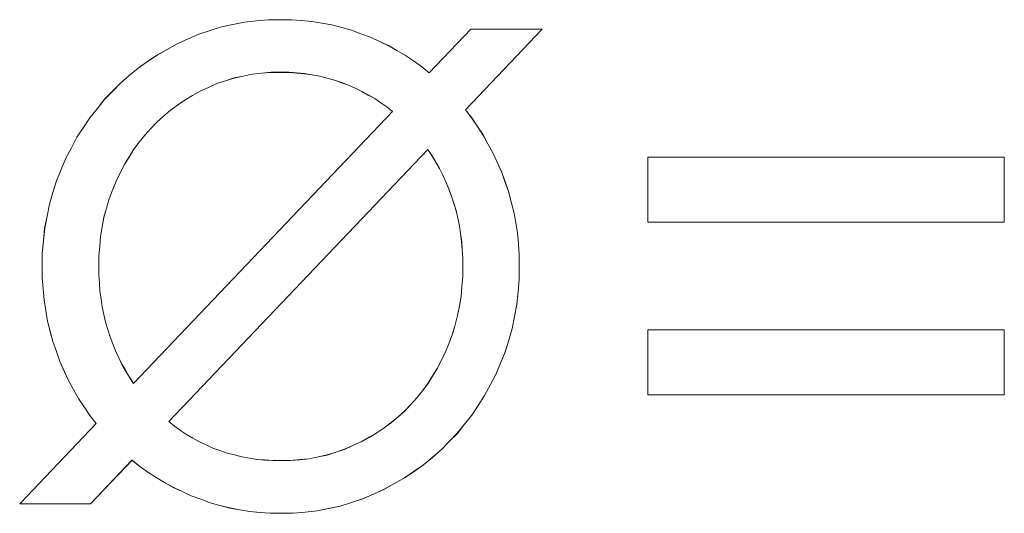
# Model space of a CAD drawing. Extents: x 229 to 926, y 37 to 878.
# Tile 135 of 194: x 343.9 to 348.24, y 834.75 to 836.92. Entities that reach past the tile are written whole.
import ezdxf

# ---------------------------------------------------------------- set-up
doc = ezdxf.new("R2010")
doc.units = 0
doc.layers.get('0').update_dxf_attribs({"lineweight": 13})
doc.layers.add('Beschriftung', color=7, linetype='Continuous', lineweight=25)
doc.layers.add('Beschriftung-A03ENJ5NI0', color=7, linetype='Continuous', lineweight=25)

# ---------------------------------------------------------------- blocks, each defined once
blk = doc.blocks.new('Referenz-A03ENJ5LI0', base_point=(255.7277, 65.704))
at = {"layer": 'Beschriftung', "color": 0, "lineweight": -2}
for p, q in [((344.8863, 836.9138), (344.939, 836.9192)), ((344.939, 836.9192), (344.9917, 836.9243)), ((344.9917, 836.9243), (345.0461, 836.9243)), ((345.0461, 836.9243), (345.0926, 836.9243)), ((345.0926, 836.9243), (345.1378, 836.9206)), ((345.1378, 836.9206), (345.1832, 836.9167)), ((345.1832, 836.9167), (345.2273, 836.9089)), ((344.6853, 836.8609), (344.7347, 836.8769)), ((344.7347, 836.8769), (344.7841, 836.8927)), ((344.7841, 836.8927), (344.8352, 836.9032)), ((344.8352, 836.9032), (344.8863, 836.9138)), ((345.2273, 836.9089), (345.2714, 836.9012)), ((345.2714, 836.9012), (345.3144, 836.8896)), ((345.3144, 836.8896), (345.3573, 836.878)), ((345.3573, 836.878), (345.399, 836.8626)), ((345.7005, 836.6908), (345.8831, 836.8825)), ((346.1987, 836.8825), (345.8599, 836.5268)), ((345.8831, 836.8825), (346.1987, 836.8825)), ((344.5897, 836.8187), (344.6375, 836.8398)), ((344.6375, 836.8398), (344.6853, 836.8609)), ((345.399, 836.8626), (345.4408, 836.847)), ((345.4408, 836.847), (345.4804, 836.8285)), ((345.4804, 836.8285), (345.5202, 836.8101)), ((344.5003, 836.7687), (344.545, 836.7936)), ((344.545, 836.7936), (344.5897, 836.8187)), ((345.5202, 836.8101), (345.5578, 836.7887)), ((345.5578, 836.7887), (345.5955, 836.7672)), ((344.4586, 836.7398), (344.5003, 836.7687)), ((345.5955, 836.7672), (345.6312, 836.7426)), ((345.6312, 836.7426), (345.6668, 836.7182)), ((344.3781, 836.6782), (344.4168, 836.7108)), ((344.4168, 836.7108), (344.4586, 836.7398)), ((345.6668, 836.7182), (345.7005, 836.6908)), ((344.3394, 836.6454), (344.3781, 836.6782)), ((344.802, 836.6552), (344.7638, 836.6428)), ((344.8402, 836.6676), (344.802, 836.6552)), ((344.88, 836.6759), (344.8402, 836.6676)), ((344.9199, 836.6842), (344.88, 836.6759)), ((344.9614, 836.6884), (344.9199, 836.6842)), ((345.003, 836.6925), (344.9614, 836.6884)), ((345.0461, 836.6925), (345.003, 836.6925)), ((345.0818, 836.6925), (345.0461, 836.6925)), ((345.1164, 836.6896), (345.0818, 836.6925)), ((345.1509, 836.6868), (345.1164, 836.6896)), ((345.1843, 836.6812), (345.1509, 836.6868)), ((345.2178, 836.6755), (345.1843, 836.6812)), ((345.25, 836.667), (345.2178, 836.6755)), ((345.2824, 836.6585), (345.25, 836.667)), ((345.3134, 836.6472), (345.2824, 836.6585)), ((344.3037, 836.6088), (344.3394, 836.6454)), ((344.7272, 836.6262), (344.6907, 836.6097)), ((344.7638, 836.6428), (344.7272, 836.6262)), ((345.3446, 836.6358), (345.3134, 836.6472)), ((345.3742, 836.6222), (345.3446, 836.6358)), ((345.4038, 836.6085), (345.3742, 836.6222)), ((344.236, 836.5323), (344.268, 836.5721)), ((344.268, 836.5721), (344.3037, 836.6088)), ((344.6224, 836.5705), (344.5906, 836.5478)), ((344.6566, 836.5901), (344.6224, 836.5705)), ((344.6907, 836.6097), (344.6566, 836.5901)), ((345.4318, 836.5926), (345.4038, 836.6085)), ((345.4599, 836.5767), (345.4318, 836.5926)), ((345.4863, 836.5586), (345.4599, 836.5767)), ((344.2041, 836.4925), (344.236, 836.5323)), ((344.5589, 836.525), (344.5294, 836.4994)), ((344.5906, 836.5478), (344.5589, 836.525)), ((345.5128, 836.5403), (345.4863, 836.5586)), ((345.5377, 836.5198), (345.5128, 836.5403)), ((345.8599, 836.5268), (345.8877, 836.4915)), ((344.1758, 836.4495), (344.2041, 836.4925)), ((344.3967, 835.3218), (345.5377, 836.5198)), ((344.5294, 836.4994), (344.5001, 836.4736)), ((345.8877, 836.4915), (345.9126, 836.4542)), ((344.1475, 836.4064), (344.1758, 836.4495)), ((344.4732, 836.4448), (344.4461, 836.416)), ((344.5001, 836.4736), (344.4732, 836.4448)), ((345.9126, 836.4542), (345.9373, 836.4168)), ((344.1231, 836.3601), (344.1475, 836.4064)), ((344.4461, 836.416), (344.4221, 836.3847)), ((345.9373, 836.4168), (345.9592, 836.3772)), ((344.0986, 836.3138), (344.1231, 836.3601)), ((344.3981, 836.3534), (344.377, 836.3195)), ((344.4221, 836.3847), (344.3981, 836.3534)), ((345.6937, 836.3524), (344.5528, 835.1544)), ((345.7125, 836.3254), (345.6937, 836.3524)), ((345.9592, 836.3772), (345.9809, 836.3378)), ((344.0778, 836.2644), (344.0986, 836.3138)), ((344.377, 836.3195), (344.3559, 836.2856)), ((345.729, 836.297), (345.7125, 836.3254)), ((345.9809, 836.3378), (345.9998, 836.2964)), ((346.6637, 836.0326), (346.6637, 836.3184)), ((346.6637, 836.3184), (348.2352, 836.3184)), ((348.2352, 836.3184), (348.2352, 836.0326)), ((344.057, 836.2149), (344.0778, 836.2644)), ((344.3559, 836.2856), (344.3378, 836.2492)), ((345.7454, 836.2687), (345.729, 836.297)), ((345.7598, 836.239), (345.7454, 836.2687)), ((345.9998, 836.2964), (346.0185, 836.2548)), ((344.3378, 836.2492), (344.3197, 836.2127)), ((345.7741, 836.2095), (345.7598, 836.239)), ((346.0185, 836.2548), (346.0343, 836.2111)), ((344.0415, 836.1635), (344.057, 836.2149)), ((344.3197, 836.2127), (344.3046, 836.1737)), ((345.7863, 836.1785), (345.7741, 836.2095)), ((345.7984, 836.1475), (345.7863, 836.1785)), ((346.0343, 836.2111), (346.05, 836.1676)), ((344.026, 836.1121), (344.0415, 836.1635)), ((344.2894, 836.1347), (344.278, 836.0942)), ((344.3046, 836.1737), (344.2894, 836.1347)), ((345.8084, 836.1153), (345.7984, 836.1475)), ((346.05, 836.1676), (346.0619, 836.1225)), ((344.0156, 836.0589), (344.026, 836.1121)), ((344.278, 836.0942), (344.2666, 836.0537)), ((345.8184, 836.083), (345.8084, 836.1153)), ((346.0619, 836.1225), (346.0738, 836.0773)), ((344.0051, 836.0056), (344.0156, 836.0589)), ((344.2666, 836.0537), (344.2591, 836.0117)), ((345.8258, 836.0495), (345.8184, 836.083)), ((345.8333, 836.0161), (345.8258, 836.0495)), ((346.0738, 836.0773), (346.0816, 836.0307)), ((344, 835.9503), (344.0051, 836.0056)), ((344.2591, 836.0117), (344.2515, 835.9698)), ((345.8383, 835.9814), (345.8333, 836.0161)), ((346.0816, 836.0307), (346.0894, 835.984)), ((348.2352, 836.0326), (346.6637, 836.0326)), ((344.2515, 835.9698), (344.2478, 835.9263)), ((345.8433, 835.9467), (345.8383, 835.9814)), ((346.0894, 835.984), (346.0935, 835.9359)), ((343.9948, 835.8952), (344, 835.9503)), ((344.2478, 835.9263), (344.2439, 835.8829)), ((345.8457, 835.911), (345.8433, 835.9467)), ((346.0935, 835.9359), (346.0974, 835.8877)), ((343.9948, 835.838), (343.9948, 835.8952)), ((344.2439, 835.8829), (344.2439, 835.838)), ((345.8482, 835.8751), (345.8457, 835.911)), ((345.8482, 835.838), (345.8482, 835.8751)), ((346.0974, 835.8877), (346.0974, 835.838)), ((343.9948, 835.7879), (343.9948, 835.838)), ((344.2439, 835.838), (344.2439, 835.8009)), ((345.8482, 835.7926), (345.8482, 835.838)), ((346.0974, 835.838), (346.0974, 835.7809)), ((343.9987, 835.7393), (343.9948, 835.7879)), ((344.2439, 835.8009), (344.2464, 835.765)), ((345.8445, 835.7489), (345.8482, 835.7926)), ((344.2464, 835.765), (344.2489, 835.7292)), ((345.8407, 835.7052), (345.8445, 835.7489)), ((346.0974, 835.7809), (346.0922, 835.7256)), ((344.0026, 835.6908), (343.9987, 835.7393)), ((344.2489, 835.7292), (344.2539, 835.6944)), ((345.8332, 835.663), (345.8407, 835.7052)), ((346.0922, 835.7256), (346.087, 835.6704)), ((344.0103, 835.6438), (344.0026, 835.6908)), ((344.2539, 835.6944), (344.2588, 835.6596)), ((344.2588, 835.6596), (344.2664, 835.6259)), ((345.8255, 835.6208), (345.8332, 835.663)), ((346.087, 835.6704), (346.0767, 835.617)), ((344.0181, 835.5968), (344.0103, 835.6438)), ((344.2664, 835.6259), (344.2738, 835.5924)), ((345.8141, 835.5802), (345.8255, 835.6208)), ((346.0767, 835.617), (346.0663, 835.5636)), ((344.0299, 835.5514), (344.0181, 835.5968)), ((344.2738, 835.5924), (344.2838, 835.5598)), ((345.8028, 835.5396), (345.8141, 835.5802)), ((344.0415, 835.5061), (344.0299, 835.5514)), ((344.2838, 835.5598), (344.2937, 835.5274)), ((344.2937, 835.5274), (344.3058, 835.4962)), ((345.7877, 835.5005), (345.8028, 835.5396)), ((346.0663, 835.5636), (346.0506, 835.512)), ((346.6637, 835.2722), (346.6637, 835.5581)), ((346.6637, 835.5581), (348.2352, 835.5581)), ((348.2352, 835.5581), (348.2352, 835.2722)), ((344.057, 835.4622), (344.0415, 835.5061)), ((344.3058, 835.4962), (344.3178, 835.4651)), ((345.7725, 835.4615), (345.7877, 835.5005)), ((346.0506, 835.512), (346.0351, 835.4605)), ((344.0727, 835.4184), (344.057, 835.4622)), ((344.3178, 835.4651), (344.3319, 835.4353)), ((345.7544, 835.4251), (345.7725, 835.4615)), ((346.0351, 835.4605), (346.0143, 835.4107)), ((344.0914, 835.3767), (344.0727, 835.4184)), ((344.3319, 835.4353), (344.346, 835.4056)), ((344.346, 835.4056), (344.3622, 835.3772)), ((345.7362, 835.3886), (345.7544, 835.4251)), ((346.0143, 835.4107), (345.9936, 835.3611)), ((344.1101, 835.335), (344.0914, 835.3767)), ((344.3622, 835.3772), (344.3785, 835.3488)), ((345.6941, 835.3208), (345.7152, 835.3547)), ((345.7152, 835.3547), (345.7362, 835.3886)), ((345.9936, 835.3611), (345.9691, 835.3147)), ((344.132, 835.2954), (344.1101, 835.335)), ((344.3785, 835.3488), (344.3967, 835.3218)), ((345.6701, 835.2895), (345.6941, 835.3208)), ((345.9691, 835.3147), (345.9446, 835.2682)), ((344.154, 835.2558), (344.132, 835.2954)), ((345.6461, 835.2581), (345.6701, 835.2895)), ((345.9446, 835.2682), (345.9163, 835.225)), ((348.2352, 835.2722), (346.6637, 835.2722)), ((344.179, 835.2185), (344.154, 835.2558)), ((345.5921, 835.2006), (345.6191, 835.2294)), ((345.6191, 835.2294), (345.6461, 835.2581)), ((345.9163, 835.225), (345.8881, 835.1818)), ((344.2041, 835.181), (344.179, 835.2185)), ((344.2323, 835.1457), (344.2041, 835.181)), ((345.5627, 835.175), (345.5921, 835.2006)), ((345.8881, 835.1818), (345.8562, 835.142)), ((343.8951, 834.7917), (344.2323, 835.1457)), ((344.5528, 835.1544), (344.5778, 835.1334)), ((345.5014, 835.1265), (345.5332, 835.1492)), ((345.5332, 835.1492), (345.5627, 835.175)), ((345.8562, 835.142), (345.8242, 835.1021)), ((344.5778, 835.1334), (344.6043, 835.115)), ((344.6043, 835.115), (344.6308, 835.0965)), ((344.6308, 835.0965), (344.6589, 835.0805)), ((345.4352, 835.0843), (345.4695, 835.1038)), ((345.4695, 835.1038), (345.5014, 835.1265)), ((345.8242, 835.1021), (345.7885, 835.0655)), ((344.6589, 835.0805), (344.687, 835.0645)), ((344.687, 835.0645), (344.7168, 835.0509)), ((344.7168, 835.0509), (344.7465, 835.0373)), ((345.3274, 835.0315), (345.3642, 835.048)), ((345.3642, 835.048), (345.4008, 835.0646)), ((345.4008, 835.0646), (345.4352, 835.0843)), ((345.7885, 835.0655), (345.7528, 835.0288)), ((344.7465, 835.0373), (344.7779, 835.0263)), ((344.7779, 835.0263), (344.8092, 835.0152)), ((344.8092, 835.0152), (344.8416, 835.0068)), ((344.8416, 835.0068), (344.8741, 834.9984)), ((345.2111, 834.9984), (345.2509, 835.0066)), ((345.2509, 835.0066), (345.2891, 835.0191)), ((345.2891, 835.0191), (345.3274, 835.0315)), ((345.7528, 835.0288), (345.714, 834.9961)), ((344.3901, 834.9835), (344.2074, 834.7917)), ((344.4242, 834.956), (344.3901, 834.9835)), ((344.8741, 834.9984), (344.9077, 834.9928)), ((344.9077, 834.9928), (344.9411, 834.9873)), ((344.9411, 834.9873), (344.9758, 834.9845)), ((344.9758, 834.9845), (345.0104, 834.9818)), ((345.0104, 834.9818), (345.0461, 834.9818)), ((345.0461, 834.9818), (345.0888, 834.9818)), ((345.0888, 834.9818), (345.1301, 834.9859)), ((345.1301, 834.9859), (345.1713, 834.99)), ((345.1713, 834.99), (345.2111, 834.9984)), ((345.6753, 834.9633), (345.6336, 834.9345)), ((345.714, 834.9961), (345.6753, 834.9633)), ((344.4601, 834.9315), (344.4242, 834.956)), ((344.4961, 834.9071), (344.4601, 834.9315)), ((345.6336, 834.9345), (345.5919, 834.9056)), ((344.5339, 834.8856), (344.4961, 834.9071)), ((344.5719, 834.8642), (344.5339, 834.8856)), ((345.5471, 834.8806), (345.5024, 834.8556)), ((345.5919, 834.9056), (345.5471, 834.8806)), ((344.6116, 834.8457), (344.5719, 834.8642)), ((344.6514, 834.8272), (344.6116, 834.8457)), ((345.4547, 834.8344), (345.4069, 834.8133)), ((345.5024, 834.8556), (345.4547, 834.8344)), ((344.2074, 834.7917), (343.8951, 834.7917)), ((344.6931, 834.8117), (344.6514, 834.8272)), ((344.7349, 834.7963), (344.6931, 834.8117)), ((344.7778, 834.7846), (344.7349, 834.7963)), ((345.3575, 834.7974), (345.3081, 834.7816)), ((345.4069, 834.8133), (345.3575, 834.7974)), ((344.8207, 834.773), (344.7778, 834.7846)), ((344.8648, 834.7653), (344.8207, 834.773)), ((344.909, 834.7576), (344.8648, 834.7653)), ((344.9543, 834.7537), (344.909, 834.7576)), ((344.9996, 834.7498), (344.9543, 834.7537)), ((345.0461, 834.7498), (344.9996, 834.7498)), ((345.1005, 834.7498), (345.0461, 834.7498)), ((345.1532, 834.7552), (345.1005, 834.7498)), ((345.2059, 834.7604), (345.1532, 834.7552)), ((345.257, 834.771), (345.2059, 834.7604)), ((345.3081, 834.7816), (345.257, 834.771))]:
    blk.add_line(p, q, dxfattribs=at)
blk = doc.blocks.new('Referenz-A03ENJ62I0', base_point=(255.7277, 65.7055))
at = {"layer": 'Beschriftung-A03ENJ5NI0', "color": 0, "lineweight": -2}
for p, q in [((344.8863, 836.9135), (344.9391, 836.9189)), ((344.9391, 836.9189), (344.9917, 836.9241)), ((344.9917, 836.9241), (345.0462, 836.9241)), ((345.0462, 836.9241), (345.0926, 836.9241)), ((345.0926, 836.9241), (345.1379, 836.9203)), ((345.1379, 836.9203), (345.1833, 836.9164)), ((345.1833, 836.9164), (345.2274, 836.9087)), ((344.6854, 836.8607), (344.7348, 836.8766)), ((344.7348, 836.8766), (344.7842, 836.8924)), ((344.7842, 836.8924), (344.8353, 836.903)), ((344.8353, 836.903), (344.8863, 836.9135)), ((345.2274, 836.9087), (345.2715, 836.901)), ((345.2715, 836.901), (345.3144, 836.8893)), ((345.3144, 836.8893), (345.3573, 836.8778)), ((345.3573, 836.8778), (345.3991, 836.8623)), ((345.7005, 836.6905), (345.8832, 836.8823)), ((346.1988, 836.8823), (345.86, 836.5266)), ((345.8832, 836.8823), (346.1988, 836.8823)), ((344.5898, 836.8184), (344.6376, 836.8396)), ((344.6376, 836.8396), (344.6854, 836.8607)), ((345.3991, 836.8623), (345.4408, 836.8468)), ((345.4408, 836.8468), (345.4805, 836.8283)), ((345.4805, 836.8283), (345.5202, 836.8098)), ((344.5004, 836.7685), (344.5451, 836.7934)), ((344.5451, 836.7934), (344.5898, 836.8184)), ((345.5202, 836.8098), (345.5579, 836.7884)), ((345.5579, 836.7884), (345.5956, 836.7669)), ((344.4587, 836.7396), (344.5004, 836.7685)), ((345.5956, 836.7669), (345.6313, 836.7424)), ((345.6313, 836.7424), (345.6669, 836.718)), ((344.3782, 836.6779), (344.4169, 836.7106)), ((344.4169, 836.7106), (344.4587, 836.7396)), ((345.6669, 836.718), (345.7005, 836.6905)), ((344.3395, 836.6452), (344.3782, 836.6779)), ((344.802, 836.655), (344.7638, 836.6426)), ((344.8403, 836.6673), (344.802, 836.655)), ((344.8801, 836.6757), (344.8403, 836.6673)), ((344.92, 836.684), (344.8801, 836.6757)), ((344.9615, 836.6881), (344.92, 836.684)), ((345.003, 836.6922), (344.9615, 836.6881)), ((345.0462, 836.6922), (345.003, 836.6922)), ((345.0819, 836.6922), (345.0462, 836.6922)), ((345.1164, 836.6894), (345.0819, 836.6922)), ((345.151, 836.6865), (345.1164, 836.6894)), ((345.1844, 836.6809), (345.151, 836.6865)), ((345.2179, 836.6753), (345.1844, 836.6809)), ((345.2501, 836.6667), (345.2179, 836.6753)), ((345.2825, 836.6582), (345.2501, 836.6667)), ((345.3135, 836.6469), (345.2825, 836.6582)), ((344.3038, 836.6085), (344.3395, 836.6452)), ((344.7273, 836.6259), (344.6908, 836.6095)), ((344.7638, 836.6426), (344.7273, 836.6259)), ((345.3447, 836.6356), (345.3135, 836.6469)), ((345.3743, 836.622), (345.3447, 836.6356)), ((345.4039, 836.6083), (345.3743, 836.622)), ((344.2361, 836.5321), (344.2681, 836.5719)), ((344.2681, 836.5719), (344.3038, 836.6085)), ((344.6225, 836.5702), (344.5907, 836.5475)), ((344.6567, 836.5898), (344.6225, 836.5702)), ((344.6908, 836.6095), (344.6567, 836.5898)), ((345.4319, 836.5924), (345.4039, 836.6083)), ((345.4599, 836.5765), (345.4319, 836.5924)), ((345.4864, 836.5583), (345.4599, 836.5765)), ((344.2042, 836.4922), (344.2361, 836.5321)), ((344.5589, 836.5248), (344.5295, 836.4991)), ((344.5907, 836.5475), (344.5589, 836.5248)), ((345.5129, 836.5401), (345.4864, 836.5583)), ((345.5378, 836.5196), (345.5129, 836.5401)), ((345.86, 836.5266), (345.8877, 836.4912)), ((344.1759, 836.4492), (344.2042, 836.4922)), ((344.3968, 835.3216), (345.5378, 836.5196)), ((344.5295, 836.4991), (344.5002, 836.4734)), ((345.8877, 836.4912), (345.9126, 836.4539)), ((344.1476, 836.4062), (344.1759, 836.4492)), ((344.4733, 836.4446), (344.4462, 836.4158)), ((344.5002, 836.4734), (344.4733, 836.4446)), ((345.9126, 836.4539), (345.9374, 836.4165)), ((344.1232, 836.3599), (344.1476, 836.4062)), ((344.4462, 836.4158), (344.4222, 836.3845)), ((345.9374, 836.4165), (345.9593, 836.377)), ((344.0987, 836.3136), (344.1232, 836.3599)), ((344.3982, 836.3532), (344.3771, 836.3193)), ((344.4222, 836.3845), (344.3982, 836.3532)), ((345.6938, 836.3521), (344.5529, 835.1541)), ((345.7126, 836.3252), (345.6938, 836.3521)), ((345.9593, 836.377), (345.981, 836.3376)), ((344.0779, 836.2641), (344.0987, 836.3136)), ((344.3771, 836.3193), (344.356, 836.2854)), ((345.7291, 836.2968), (345.7126, 836.3252)), ((345.981, 836.3376), (345.9999, 836.2961)), ((346.6637, 836.0323), (346.6637, 836.3181)), ((346.6637, 836.3181), (348.2353, 836.3181)), ((348.2353, 836.3181), (348.2353, 836.0323)), ((344.0571, 836.2146), (344.0779, 836.2641)), ((344.356, 836.2854), (344.3379, 836.2489)), ((345.7455, 836.2685), (345.7291, 836.2968)), ((345.7599, 836.2388), (345.7455, 836.2685)), ((345.9999, 836.2961), (346.0186, 836.2545)), ((344.3379, 836.2489), (344.3198, 836.2124)), ((345.7742, 836.2093), (345.7599, 836.2388)), ((346.0186, 836.2545), (346.0344, 836.2109)), ((344.0416, 836.1632), (344.0571, 836.2146)), ((344.3198, 836.2124), (344.3047, 836.1734)), ((345.7864, 836.1782), (345.7742, 836.2093)), ((345.7985, 836.1473), (345.7864, 836.1782)), ((346.0344, 836.2109), (346.0501, 836.1673)), ((344.026, 836.1119), (344.0416, 836.1632)), ((344.2895, 836.1344), (344.2781, 836.094)), ((344.3047, 836.1734), (344.2895, 836.1344)), ((345.8085, 836.115), (345.7985, 836.1473)), ((346.0501, 836.1673), (346.062, 836.1222)), ((344.0157, 836.0586), (344.026, 836.1119)), ((344.2781, 836.094), (344.2667, 836.0534)), ((345.8185, 836.0827), (345.8085, 836.115)), ((346.062, 836.1222), (346.0738, 836.0771)), ((344.0052, 836.0053), (344.0157, 836.0586)), ((344.2667, 836.0534), (344.2592, 836.0115)), ((345.8259, 836.0493), (345.8185, 836.0827)), ((345.8334, 836.0159), (345.8259, 836.0493)), ((346.0738, 836.0771), (346.0817, 836.0304)), ((344.0001, 835.95), (344.0052, 836.0053)), ((344.2592, 836.0115), (344.2516, 835.9695)), ((345.8384, 835.9812), (345.8334, 836.0159)), ((346.0817, 836.0304), (346.0895, 835.9838)), ((348.2353, 836.0323), (346.6637, 836.0323)), ((344.2516, 835.9695), (344.2479, 835.9261)), ((345.8434, 835.9465), (345.8384, 835.9812)), ((346.0895, 835.9838), (346.0935, 835.9357)), ((343.9949, 835.8949), (344.0001, 835.95)), ((344.2479, 835.9261), (344.244, 835.8827)), ((345.8458, 835.9107), (345.8434, 835.9465)), ((346.0935, 835.9357), (346.0975, 835.8874)), ((343.9949, 835.8378), (343.9949, 835.8949)), ((344.244, 835.8827), (344.244, 835.8378)), ((345.8483, 835.8748), (345.8458, 835.9107)), ((345.8483, 835.8378), (345.8483, 835.8748)), ((346.0975, 835.8874), (346.0975, 835.8378)), ((343.9949, 835.7876), (343.9949, 835.8378)), ((344.244, 835.8378), (344.244, 835.8007)), ((345.8483, 835.7924), (345.8483, 835.8378)), ((346.0975, 835.8378), (346.0975, 835.7807)), ((343.9988, 835.739), (343.9949, 835.7876)), ((344.244, 835.8007), (344.2465, 835.7648)), ((345.8446, 835.7486), (345.8483, 835.7924)), ((344.2465, 835.7648), (344.2489, 835.7289)), ((345.8407, 835.7049), (345.8446, 835.7486)), ((346.0975, 835.7807), (346.0923, 835.7254)), ((344.0027, 835.6905), (343.9988, 835.739)), ((344.2489, 835.7289), (344.254, 835.6941)), ((345.8332, 835.6627), (345.8407, 835.7049)), ((346.0923, 835.7254), (346.0871, 835.6701)), ((344.0104, 835.6436), (344.0027, 835.6905)), ((344.254, 835.6941), (344.2589, 835.6594)), ((344.2589, 835.6594), (344.2665, 835.6257)), ((345.8256, 835.6206), (345.8332, 835.6627)), ((346.0871, 835.6701), (346.0768, 835.6167)), ((344.0182, 835.5966), (344.0104, 835.6436)), ((344.2665, 835.6257), (344.2739, 835.5921)), ((345.8142, 835.58), (345.8256, 835.6206)), ((346.0768, 835.6167), (346.0664, 835.5633)), ((344.03, 835.5512), (344.0182, 835.5966)), ((344.2739, 835.5921), (344.2839, 835.5596)), ((345.8028, 835.5394), (345.8142, 835.58)), ((344.0416, 835.5058), (344.03, 835.5512)), ((344.2839, 835.5596), (344.2938, 835.5271)), ((344.2938, 835.5271), (344.3059, 835.496)), ((345.7878, 835.5003), (345.8028, 835.5394)), ((346.0664, 835.5633), (346.0507, 835.5117)), ((346.6637, 835.272), (346.6637, 835.5578)), ((346.6637, 835.5578), (348.2353, 835.5578)), ((348.2353, 835.5578), (348.2353, 835.272)), ((344.0571, 835.4619), (344.0416, 835.5058)), ((344.3059, 835.496), (344.3179, 835.4649)), ((345.7726, 835.4613), (345.7878, 835.5003)), ((346.0507, 835.5117), (346.0352, 835.4602)), ((344.0727, 835.4181), (344.0571, 835.4619)), ((344.3179, 835.4649), (344.332, 835.4351)), ((345.7544, 835.4249), (345.7726, 835.4613)), ((346.0352, 835.4602), (346.0144, 835.4105)), ((344.0915, 835.3765), (344.0727, 835.4181)), ((344.332, 835.4351), (344.3461, 835.4054)), ((344.3461, 835.4054), (344.3623, 835.377)), ((345.7363, 835.3884), (345.7544, 835.4249)), ((346.0144, 835.4105), (345.9937, 835.3609)), ((344.1102, 835.3347), (344.0915, 835.3765)), ((344.3623, 835.377), (344.3786, 835.3486)), ((345.6942, 835.3206), (345.7153, 835.3545)), ((345.7153, 835.3545), (345.7363, 835.3884)), ((345.9937, 835.3609), (345.9692, 835.3144)), ((344.1321, 835.2952), (344.1102, 835.3347)), ((344.3786, 835.3486), (344.3968, 835.3216)), ((345.6702, 835.2893), (345.6942, 835.3206)), ((345.9692, 835.3144), (345.9447, 835.268)), ((344.154, 835.2556), (344.1321, 835.2952)), ((345.6462, 835.2579), (345.6702, 835.2893)), ((345.9447, 835.268), (345.9164, 835.2248)), ((348.2353, 835.272), (346.6637, 835.272)), ((344.1791, 835.2182), (344.154, 835.2556)), ((345.5921, 835.2003), (345.6192, 835.2292)), ((345.6192, 835.2292), (345.6462, 835.2579)), ((345.9164, 835.2248), (345.8882, 835.1816)), ((344.2042, 835.1808), (344.1791, 835.2182)), ((344.2323, 835.1455), (344.2042, 835.1808)), ((345.5628, 835.1747), (345.5921, 835.2003)), ((345.8882, 835.1816), (345.8562, 835.1418)), ((343.8952, 834.7914), (344.2323, 835.1455)), ((344.5529, 835.1541), (344.5779, 835.1332)), ((345.5015, 835.1263), (345.5333, 835.149)), ((345.5333, 835.149), (345.5628, 835.1747)), ((345.8562, 835.1418), (345.8243, 835.1018)), ((344.5779, 835.1332), (344.6044, 835.1147)), ((344.6044, 835.1147), (344.6309, 835.0963)), ((344.6309, 835.0963), (344.659, 835.0803)), ((345.4353, 835.084), (345.4696, 835.1036)), ((345.4696, 835.1036), (345.5015, 835.1263)), ((345.8243, 835.1018), (345.7886, 835.0653)), ((344.659, 835.0803), (344.6871, 835.0643)), ((344.6871, 835.0643), (344.7168, 835.0507)), ((344.7168, 835.0507), (344.7466, 835.0371)), ((345.3642, 835.0478), (345.4009, 835.0644)), ((345.4009, 835.0644), (345.4353, 835.084)), ((345.7886, 835.0653), (345.7529, 835.0286)), ((344.7466, 835.0371), (344.778, 835.026)), ((344.778, 835.026), (344.8093, 835.0149)), ((344.8093, 835.0149), (344.8417, 835.0066)), ((344.8417, 835.0066), (344.8742, 834.9982)), ((345.2112, 834.9981), (345.251, 835.0064)), ((345.251, 835.0064), (345.2892, 835.0188)), ((345.2892, 835.0188), (345.3275, 835.0312)), ((345.3275, 835.0312), (345.3642, 835.0478)), ((345.7529, 835.0286), (345.7141, 834.9959)), ((344.3902, 834.9833), (344.2075, 834.7914)), ((344.4242, 834.9558), (344.3902, 834.9833)), ((344.8742, 834.9982), (344.9078, 834.9926)), ((344.9078, 834.9926), (344.9412, 834.9871)), ((344.9412, 834.9871), (344.9759, 834.9843)), ((344.9759, 834.9843), (345.0105, 834.9815)), ((345.0105, 834.9815), (345.0462, 834.9815)), ((345.0462, 834.9815), (345.0889, 834.9815)), ((345.0889, 834.9815), (345.1302, 834.9857)), ((345.1302, 834.9857), (345.1714, 834.9898)), ((345.1714, 834.9898), (345.2112, 834.9981)), ((345.6754, 834.9631), (345.6337, 834.9342)), ((345.7141, 834.9959), (345.6754, 834.9631)), ((344.4602, 834.9313), (344.4242, 834.9558)), ((344.4961, 834.9068), (344.4602, 834.9313)), ((345.6337, 834.9342), (345.592, 834.9054)), ((344.534, 834.8854), (344.4961, 834.9068)), ((344.5719, 834.8639), (344.534, 834.8854)), ((345.5472, 834.8803), (345.5025, 834.8553)), ((345.592, 834.9054), (345.5472, 834.8803)), ((344.6117, 834.8454), (344.5719, 834.8639)), ((344.6515, 834.8269), (344.6117, 834.8454)), ((345.4548, 834.8341), (345.407, 834.813)), ((345.5025, 834.8553), (345.4548, 834.8341)), ((344.2075, 834.7914), (343.8952, 834.7914)), ((344.6932, 834.8115), (344.6515, 834.8269)), ((344.735, 834.7961), (344.6932, 834.8115)), ((344.7779, 834.7844), (344.735, 834.7961)), ((345.3576, 834.7972), (345.3082, 834.7813)), ((345.407, 834.813), (345.3576, 834.7972)), ((344.8208, 834.7728), (344.7779, 834.7844)), ((344.8649, 834.765), (344.8208, 834.7728)), ((344.909, 834.7574), (344.8649, 834.765)), ((344.9544, 834.7535), (344.909, 834.7574)), ((344.9997, 834.7496), (344.9544, 834.7535)), ((345.0462, 834.7496), (344.9997, 834.7496)), ((345.1006, 834.7496), (345.0462, 834.7496)), ((345.1533, 834.7549), (345.1006, 834.7496)), ((345.206, 834.7602), (345.1533, 834.7549)), ((345.2571, 834.7707), (345.206, 834.7602)), ((345.3082, 834.7813), (345.2571, 834.7707))]:
    blk.add_line(p, q, dxfattribs=at)

msp = doc.modelspace()

# ---------------------------------------------------------------- block references
at = {"color": 251, "lineweight": 13, "ltscale": 0.13, "true_color": 0x606060}
for name, p in [('Referenz-A03ENJ5LI0', (255.7277, 65.704)), ('Referenz-A03ENJ62I0', (255.7277, 65.7055))]:
    msp.add_blockref(name, p, dxfattribs=at)

doc.saveas('drawing.dxf')
